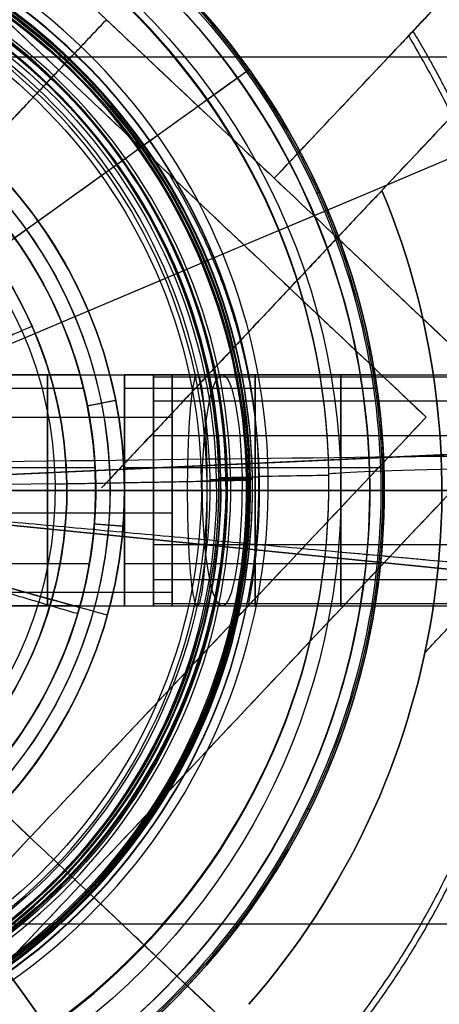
# Model space of a CAD drawing. Header units: millimetres. Extents: x -232 to 244, y -194 to 282.
# Tile 27 of 43: x 13.58 to 20.85, y 33.61 to 50.65. Entities that reach past the tile are written whole.
import ezdxf

# ---------------------------------------------------------------- set-up
doc = ezdxf.new("R2010")
doc.units = ezdxf.units.MM
for name, color, linetype, true_color in [('BOMBILLA', 7, 'Continuous', 0xfff700), ('COTA', 252, 'Continuous', 0x696969), ('NEGRO', 7, 'Continuous', 0x171717), ('PANTALLA', 7, 'Continuous', 0xffffff), ('SUJECIÓN', 7, 'Continuous', 0xc8c8c8)]:
    doc.layers.add(name, color=color, linetype=linetype, true_color=true_color)

# ---------------------------------------------------------------- blocks, each defined once
blk = doc.blocks.new('DOME M 29917')
at = {"layer": 'BOMBILLA'}
blk.add_line((6.797, -42.388, -1067.581), (5.962, -42.4, -1067.581), dxfattribs=at)
at = {"layer": 'BOMBILLA', "extrusion": (0, -0.00481, 0.999988)}
for centre, radius, start, end in [((-0.003, -47.619, -1126.139), 24.059, 0.8118, 180.8118), ((-0.003, -47.619, -1086.919), 11.545, 0.8118, 180.8118), ((-0.003, -47.619, -1083.511), 10.495, 0.8118, 180.8118), ((-0.003, -47.619, -1082.455), 10.334, 0.8118, 180.8118), ((-0.003, -47.619, -1072.244), 9.666, 0.8118, 180.8118), ((-0.003, -47.619, -1080.292), 9.64, 0.8118, 180.8118), ((-0.003, -47.619, -1078.271), 9.64, 0.8118, 180.8118), ((-0.003, -47.619, -1076.251), 9.64, 0.8118, 180.8118), ((-0.003, -47.619, -1070.271), 9.434, 0.8118, 180.8118), ((-0.003, -47.619, -1126.139), 24.059, 180.8118, 0.8118), ((-0.003, -47.619, -1086.919), 11.545, 180.8118, 0.8118), ((-0.003, -47.619, -1083.511), 10.495, 180.8118, 0.8118), ((-0.003, -47.619, -1082.455), 10.334, 180.8118, 0.8118), ((-0.003, -47.619, -1072.244), 9.666, 180.8118, 0.8118), ((-0.003, -47.619, -1080.292), 9.64, 180.8118, 0.8118), ((-0.003, -47.619, -1078.271), 9.64, 180.8118, 0.8118), ((-0.003, -47.619, -1076.251), 9.64, 180.8118, 0.8118), ((-0.003, -47.619, -1070.271), 9.434, 180.8118, 0.8118)]:
    blk.add_arc(centre, radius, start, end, dxfattribs=at)
at = {"layer": 'BOMBILLA', "extrusion": (-3.75631e-17, 0.00481, -0.999988)}
blk.add_arc((0.003, -47.619, 1111.492), 19.087, 359.1882, 179.1882, dxfattribs=at)
at = {"layer": 'BOMBILLA', "extrusion": (9.04766e-21, -0.00481, 0.999988)}
for centre, radius, start, end in [((-0.003, -47.619, -1089.277), 11.545, 0.8118, 180.8118), ((-0.003, -47.619, -1084.561), 11.545, 0.8118, 180.8118), ((-0.003, -47.619, -1081.387), 10.334, 0.8118, 180.8118), ((-0.003, -47.619, -1079.456), 10.165, 0.8118, 180.8118), ((-0.003, -47.619, -1079.301), 10.221, 0.8118, 180.8118), ((-0.003, -47.619, -1077.281), 10.221, 0.8118, 180.8118), ((-0.003, -47.619, -1071.403), 10.189, 0.8118, 180.8118), ((-0.003, -47.619, -1077.91), 9.77, 0.8118, 180.8118), ((-0.003, -47.619, -1075.89), 9.77, 0.8118, 180.8118), ((-0.003, -47.619, -1071.832), 9.844, 0.8118, 180.8118), ((-0.003, -47.619, -1070.029), 9.676, 0.8118, 180.8118), ((-0.003, -47.619, -1084.561), 11.545, 180.8118, 0.8118), ((-0.003, -47.619, -1081.387), 10.334, 180.8118, 0.8118), ((-0.003, -47.619, -1079.301), 10.221, 180.8118, 0.8118), ((-0.003, -47.619, -1077.281), 10.221, 180.8118, 0.8118), ((-0.003, -47.619, -1071.403), 10.189, 180.8118, 0.8118), ((-0.003, -47.619, -1079.456), 10.165, 180.8118, 0.8118), ((-0.003, -47.619, -1071.832), 9.844, 180.8118, 0.8118), ((-0.003, -47.619, -1077.91), 9.77, 180.8118, 0.8118), ((-0.003, -47.619, -1075.89), 9.77, 180.8118, 0.8118), ((-0.003, -47.619, -1070.029), 9.676, 180.8118, 0.8118)]:
    blk.add_arc(centre, radius, start, end, dxfattribs=at)
at = {"layer": 'BOMBILLA', "extrusion": (-2.77528e-16, -0.00481, 0.999988)}
blk.add_arc((-0.003, -47.619, -1083.524), 10.334, 0.8118, 180.8118, dxfattribs=at)
at = {"layer": 'BOMBILLA', "extrusion": (5.61209e-16, -0.00481, 0.999988)}
for centre in [(-0.003, -47.619, -1073.239), (-0.003, -47.619, -1075.26)]:
    blk.add_arc(centre, 10.221, 0.8118, 180.8118, dxfattribs=at)
at = {"layer": 'BOMBILLA', "extrusion": (-9.04766e-21, 0.00481, -0.999988)}
for centre, radius, start, end in [((0.003, -47.619, 1079.154), 10.171, 359.1882, 179.1882), ((0.003, -47.619, 1077.133), 10.171, 359.1882, 179.1882), ((0.003, -47.619, 1075.112), 10.171, 359.1882, 179.1882), ((0.003, -47.619, 1077.435), 10.165, 359.1882, 179.1882), ((0.003, -47.619, 1075.415), 10.165, 359.1882, 179.1882), ((0.003, -47.619, 1073.091), 10.171, 359.1882, 179.1882), ((0.003, -47.619, 1073.394), 10.165, 359.1882, 179.1882), ((0.003, -47.619, 1071.251), 10.136, 359.1882, 179.1882), ((0.003, -47.619, 1071.579), 10.113, 359.1882, 179.1882), ((0.003, -47.619, 1078.616), 9.757, 359.1882, 179.1882), ((0.003, -47.619, 1076.595), 9.757, 359.1882, 179.1882), ((0.003, -47.619, 1069.848), 9.595, 359.1882, 179.1882), ((0.003, -47.619, 1074.217), 9.481, 359.1882, 179.1882), ((0.003, -47.619, 1067.365), 6.801, 359.1882, 179.1882), ((0.003, -47.619, 1079.154), 10.171, 179.1882, 359.1882), ((0.003, -47.619, 1077.133), 10.171, 179.1882, 359.1882), ((0.003, -47.619, 1075.112), 10.171, 179.1882, 359.1882), ((0.003, -47.619, 1073.091), 10.171, 179.1882, 359.1882), ((0.003, -47.619, 1077.435), 10.165, 179.1882, 359.1882), ((0.003, -47.619, 1075.415), 10.165, 179.1882, 359.1882), ((0.003, -47.619, 1073.394), 10.165, 179.1882, 359.1882), ((0.003, -47.619, 1071.251), 10.136, 179.1882, 359.1882), ((0.003, -47.619, 1071.579), 10.113, 179.1882, 359.1882), ((0.003, -47.619, 1072.588), 9.783, 179.1882, 359.1882), ((0.003, -47.619, 1078.616), 9.757, 179.1882, 359.1882), ((0.003, -47.619, 1069.848), 9.595, 179.1882, 359.1882), ((0.003, -47.619, 1074.217), 9.481, 179.1882, 359.1882), ((0.003, -47.619, 1070.25), 9.335, 179.1882, 359.1882), ((0.003, -47.619, 1067.365), 6.801, 179.1882, 359.1882)]:
    blk.add_arc(centre, radius, start, end, dxfattribs=at)
at = {"layer": 'BOMBILLA', "extrusion": (5.87094e-16, -0.00481, 0.999988)}
blk.add_arc((-0.003, -47.619, -1079.931), 9.77, 0.8118, 180.8118, dxfattribs=at)
at = {"layer": 'BOMBILLA', "extrusion": (5.87889e-16, 0.00481, -0.999988)}
blk.add_arc((0.003, -47.619, 1080.637), 9.757, 359.1882, 179.1882, dxfattribs=at)
at = {"layer": 'BOMBILLA', "extrusion": (-5.86308e-16, 0.00481, -0.999988)}
blk.add_arc((0.003, -47.619, 1072.588), 9.783, 359.1882, 179.1882, dxfattribs=at)
at = {"layer": 'BOMBILLA', "extrusion": (6.14411e-16, 0.00481, -0.999988)}
blk.add_arc((0.003, -47.619, 1070.25), 9.335, 359.1882, 179.1882, dxfattribs=at)
at = {"layer": 'BOMBILLA', "extrusion": (-0.014169, 0.999888, 0.004809)}
for centre, radius, start, end in [((0.601, -1126.139, -47.614), 24.059, 142.4942, 269.9961), ((-9.601, -1080.291, -47.614), 0.565, 322.4173, 39.7227), ((-9.601, -1078.271, -47.614), 0.565, 322.4173, 39.7227), ((-9.6, -1076.25, -47.614), 0.565, 322.4173, 39.7227), ((-9.374, -1079.301, -47.614), 0.242, 179.9961, 219.7227), ((-9.374, -1077.28, -47.614), 0.242, 179.9961, 219.7227), ((-9.374, -1075.259, -47.614), 0.242, 179.9961, 219.7227), ((-9.374, -1079.301, -47.614), 0.242, 142.4173, 179.9961), ((-9.374, -1077.28, -47.614), 0.242, 142.4173, 179.9961), ((-9.374, -1075.259, -47.614), 0.242, 142.4173, 179.9961)]:
    blk.add_arc(centre, radius, start, end, dxfattribs=at)
at = {"layer": 'BOMBILLA', "extrusion": (3.75586e-17, 0.00481, -0.999988)}
blk.add_arc((0.003, -47.619, 1111.492), 19.087, 179.1882, 359.1882, dxfattribs=at)
at = {"layer": 'BOMBILLA', "extrusion": (0.014169, -0.999888, -0.004809)}
for centre, radius, start, end in [((47.433, -1089.273, 47.614), 36.492, 180.0039, 217.5058), ((9.892, -1084.56, 47.614), 1.05, 0.0039, 98.8538), ((8.829, -1070.028, 47.614), 0.242, 246.0839, 0.0039), ((8.829, -1070.028, 47.614), 0.242, 0.0039, 48.3704), ((9.626, -1072.243, 47.614), 0.565, 133.1998, 217.5827), ((9.343, -1071.402, 47.614), 0.242, 313.1998, 0.0039), ((9.343, -1071.402, 47.614), 0.242, 0.0039, 38.6637), ((9.374, -1073.239, 47.614), 0.242, 320.2773, 0.0039), ((9.374, -1073.239, 47.614), 0.242, 0.0039, 37.5827)]:
    blk.add_arc(centre, radius, start, end, dxfattribs=at)
at = {"layer": 'BOMBILLA', "extrusion": (-2.48417e-16, -0.00481, 0.999988)}
blk.add_arc((-0.003, -47.619, -1089.277), 11.545, 180.8118, 0.8118, dxfattribs=at)
at = {"layer": 'BOMBILLA', "extrusion": (2.77532e-16, -0.00481, 0.999988)}
blk.add_arc((-0.003, -47.619, -1083.524), 10.334, 180.8118, 0.8118, dxfattribs=at)
at = {"layer": 'BOMBILLA', "extrusion": (-5.61204e-16, -0.00481, 0.999988)}
for centre in [(-0.003, -47.619, -1075.26), (-0.003, -47.619, -1073.239)]:
    blk.add_arc(centre, 10.221, 180.8118, 0.8118, dxfattribs=at)
at = {"layer": 'BOMBILLA', "extrusion": (-5.8709e-16, -0.00481, 0.999988)}
blk.add_arc((-0.003, -47.619, -1079.931), 9.77, 180.8118, 0.8118, dxfattribs=at)
at = {"layer": 'BOMBILLA', "extrusion": (-5.87894e-16, 0.00481, -0.999988)}
for centre in [(0.003, -47.619, 1080.637), (0.003, -47.619, 1076.595)]:
    blk.add_arc(centre, 9.757, 179.1882, 359.1882, dxfattribs=at)
at = {"layer": 'BOMBILLA'}
for points in [[(10.33, -42.271, -1081.602), (10.33, -42.26, -1083.74)], [(11.541, -42.238, -1084.777), (11.541, -42.215, -1089.492)], [(6.797, -42.388, -1067.581), (9.591, -42.337, -1070.064)], [(9.331, -42.338, -1070.466), (10.132, -42.322, -1071.467)], [(10.166, -42.303, -1075.328), (9.477, -42.317, -1074.432)], [(10.161, -42.311, -1073.61), (9.477, -42.317, -1074.432)], [(10.33, -42.271, -1081.602), (9.753, -42.282, -1080.853)], [(10.166, -42.284, -1079.369), (9.753, -42.292, -1078.832)], [(10.166, -42.293, -1077.349), (9.753, -42.302, -1076.811)], [(9.766, -42.286, -1080.147), (10.161, -42.282, -1079.672)], [(9.766, -42.295, -1078.126), (10.161, -42.292, -1077.651)], [(9.766, -42.305, -1076.105), (10.161, -42.302, -1075.631)], [(9.779, -42.321, -1072.804), (10.166, -42.313, -1073.307)], [(10.109, -42.321, -1071.795), (9.84, -42.323, -1072.048)]]:
    blk.add_open_spline(points, degree=1, dxfattribs=at)
at = {"layer": 'NEGRO', "extrusion": (0, 0, -1)}
for centre, radius, start, end in [((0, -42.5, 1143.349), 208.2, 67.15077, 247.15077), ((0, -42.5, 1137.349), 212.2, 90, 180), ((0, -42.5, 1142.349), 212.2, 90, 180), ((0, -42.5, 1143.349), 211, 90, 180), ((0, -42.5, 1137.349), 211, 90, 180), ((0, -42.5, 1145.349), 211, 90, 180), ((0, -42.5, 1139.349), 211, 90, 180), ((0, -42.5, 1141.349), 210.5, 360, 180), ((0, -42.5, 1137.349), 207.2, 90, 180), ((0, -42.5, 1143.349), 207.2, 90, 180), ((0, -42.5, 1139.349), 207.2, 90, 180), ((0, -42.5, 1145.349), 207.2, 90, 180), ((0, -42.5, 1137.349), 206, 90, 180), ((0, -42.5, 1142.349), 206, 90, 180), ((0, -42.5, 1143.349), 208.2, 247.15077, 67.15077), ((0, -42.5), 42.5, 90, 270), ((0, -42.5, 33), 42.5, 90, 270), ((0, -42.5, 16.5), 42.5, 90, 270), ((0, -42.5, 33), 41.5, 90, 270), ((0, -42.5), 41.5, 90, 270), ((0, -42.5, 16.5), 41.5, 90, 270), ((0, -42.5, 930.796), 20, 5.7352, 185.7352), ((0, -42.5, 1024.784), 20.95, 95.2103, 275.2103), ((0, -42.5, 1039.584), 17.5, 331.6551, 115.0197), ((0, -42.5, 933.885), 17.5, 357.3959, 177.3959), ((0, -42.5, 1072.084), 17.5, 43.3374, 223.3374), ((0, -42.5, 1076.584), 17.5, 43.3374, 223.3374), ((0, -42.5, 1354.479), 12.5, 54.354, 234.354), ((0, -42.5, 1353.98), 12.47, 54.354, 234.354), ((0, -42.5, 1353.481), 12.441, 54.354, 234.354), ((0, -42.5, 1061.584), 12.25, 43.3374, 223.3374), ((0, -42.5, 1007.784), 12.5, 0, 180), ((0, -42.5, 1011.284), 12.5, 9.2069, 170.7931), ((0, -42.5, 1072.084), 17.5, 223.3374, 43.3374), ((0, -42.5, 1076.584), 17.5, 223.3374, 43.3374), ((0, -42.5, 1014.784), 11.75, 95.2103, 275.2103), ((0, -42.5, 1015.584), 11.75, 95.2103, 275.2103), ((0, -42.5, 1051.084), 12.25, 119.1616, 147.5132), ((0, -42.5, 1353.98), 12.47, 234.354, 54.354), ((0, -42.5, 1353.481), 12.441, 234.354, 54.354), ((0, -42.5, 1061.584), 12.25, 223.3374, 43.3374), ((0, -42.5, 1039.584), 17.5, 151.6551, 223.3374), ((0, -42.5, 935.784), 7, 66.064, 246.064), ((0, -42.5, 971.784), 7, 66.064, 246.064), ((0, -42.5, 921.25), 8, 90, 270), ((0, -42.5, 1022.784), 7, 43.3374, 223.3374), ((0, -42.5, 912.25), 7.75, 90, 270), ((0, -42.5, 1372.197), 8, 105.6763, 285.6763), ((0, -42.5, 1363.447), 8, 105.6763, 285.6763), ((0, -42.5, 1354.697), 8, 105.6763, 195.6763), ((0, -42.5, 35), 7.5, 90, 270), ((0, -42.5, 43), 7.5, 90, 270), ((0, -42.5, 912), 7.5, 90, 270), ((0, -42.5, 1231.784), 7.5, 90, 270), ((0, -42.5, 1235.284), 7.5, 90, 164.534), ((0, -42.5, 934.284), 7.5, 106.5218, 286.5218), ((0, -42.5, 935.034), 7.5, 106.5218, 286.5218), ((0, -42.5, 1051.084), 12.25, 147.5132, 223.3374), ((0, -42.5, 1071.584), 13.5, 157.3794, 221.2148), ((0, -42.5, 1050.084), 13.5, 157.3794, 221.2148), ((0, -42.5, 933.885), 17.5, 177.3959, 357.3959), ((0, -42.5, 1141.349), 210.5, 180, 0), ((0, -42.5, 1007.784), 12.5, 180, 0), ((0, -42.5, 1137.349), 206, 180.1, 270), ((0, -42.5, 1142.349), 206, 180.1, 270), ((0, -42.5, 1145.349), 207.2, 180.1, 270), ((0, -42.5, 1139.349), 207.2, 180.1, 270), ((0, -42.5, 1137.349), 211, 180.1, 270), ((0, -42.5, 1143.349), 211, 180.1, 270), ((0, -42.5, 1139.349), 211, 180.1, 270), ((0, -42.5, 1145.349), 211, 180.1, 270), ((0, -42.5, 1142.349), 212.2, 180.1, 270), ((0, -42.5, 1011.284), 12.5, 189.2069, 350.7931), ((0, -42.5, 1235.284), 7.5, 195.466, 270), ((0, -42.5, 1354.697), 8, 195.6763, 285.6763), ((0, -42.5, 1051.084), 12.25, 223.3374, 299.1616)]:
    blk.add_arc(centre, radius, start, end, dxfattribs=at)
at = {"layer": 'NEGRO'}
for centre, radius, start, end in [((0, -42.5, -1147.349), 212.2, 0, 90), ((0, -42.5, -1147.349), 211, 0, 90), ((0, -42.5, -1141.349), 211, 0, 90), ((0, -42.5, -1143.349), 210.5, 292.84923, 112.84923), ((0, -42.5, -1141.349), 208.2, 0, 180), ((0, -42.5, -1141.349), 207.2, 0, 90), ((0, -42.5, -1147.349), 207.2, 0, 90), ((0, -42.5, -1147.349), 206, 0, 90), ((0, -42.5, -1143.349), 210.5, 112.84923, 292.84923), ((0, -42.5, -34), 40.5, 270, 90), ((0, -42.5, -35), 40.5, 270, 90), ((0, -42.5, -1024.784), 21.75, 264.7897, 84.7897), ((0, -42.5, -1079.784), 21.75, 264.7897, 84.7897), ((0, -42.5, -1052.284), 21.75, 264.7897, 84.7897), ((0, -42.5, -1079.784), 20.95, 264.7897, 84.7897), ((0, -42.5, -1052.284), 20.95, 264.7897, 84.7897), ((0, -42.5, -931.294), 19.953, 354.2648, 174.2648), ((0, -42.5, -931.792), 19.905, 354.2648, 174.2648), ((0, -42.5, -1081.084), 18.6, 316.6626, 136.6626), ((0, -42.5, -1060.334), 18.6, 316.6626, 136.6626), ((0, -42.5, -934.384), 17.458, 2.6041, 182.6041), ((0, -42.5, -1081.084), 17.5, 316.6626, 136.6626), ((0, -42.5, -934.882), 17.416, 2.6041, 182.6041), ((0, -42.5, -1033.084), 17.3, 316.6626, 136.6626), ((0, -42.5, -1081.084), 18.6, 136.6626, 316.6626), ((0, -42.5, -1060.334), 18.6, 136.6626, 316.6626), ((0, -42.5, -1014.784), 12.5, 0, 180), ((0, -42.5, -1072.084), 12.25, 316.6626, 136.6626), ((0, -42.5, -1081.084), 17.5, 136.6626, 316.6626), ((0, -42.5, -1033.084), 17.3, 136.6626, 316.6626), ((0, -42.5, -1354.479), 12.5, 125.646, 305.646), ((0, -42.5, -1072.084), 12.25, 136.6626, 316.6626), ((0, -42.5, -1071.584), 17.5, 318.2999, 28.3449), ((0, -42.5, -1055.584), 17.5, 318.2999, 28.3449), ((0, -42.5, -912.5), 8, 270, 90), ((0, -42.5, -930), 8, 360, 90), ((0, -42.5, -1372.447), 7.75, 254.3237, 74.3237), ((0, -42.5, -51), 7.5, 270, 90), ((0, -42.5, -1238.784), 7.5, 270, 90), ((0, -42.5, -935.784), 7.5, 253.4782, 73.4782), ((0, -42.5, -1372.697), 7.5, 254.3237, 74.3237), ((0, -42.5, -1007.784), 7, 293.936, 113.936), ((0, -42.5, -1060.834), 13.5, 318.7852, 22.6206), ((0, -42.5, -930.796), 20, 174.2648, 354.2648), ((0, -42.5, -931.294), 19.953, 174.2648, 354.2648), ((0, -42.5, -931.792), 19.905, 174.2648, 354.2648), ((0, -42.5, -934.384), 17.458, 182.6041, 2.6041), ((0, -42.5, -934.882), 17.416, 182.6041, 2.6041), ((0, -42.5, -1141.349), 208.2, 180, 0), ((0, -42.5, -1014.784), 12.5, 180, 360), ((0, -42.5, -930), 8, 270, 0), ((0, -42.5, -1147.349), 206, 270, 359.9), ((0, -42.5, -1143.349), 207.2, 270, 359.9), ((0, -42.5, -1147.349), 207.2, 270, 359.9), ((0, -42.5, -1137.349), 207.2, 270, 359.9), ((0, -42.5, -1141.349), 207.2, 270, 359.9), ((0, -42.5, -1141.349), 211, 270, 359.9), ((0, -42.5, -1147.349), 211, 270, 359.9), ((0, -42.5, -1137.349), 212.2, 270, 359.9), ((0, -42.5, -1147.349), 212.2, 270, 359.9)]:
    blk.add_arc(centre, radius, start, end, dxfattribs=at)
at = {"layer": 'NEGRO', "extrusion": (0.582776, -0.812633, -1.29963e-17)}
blk.add_arc((-24.768, -1143.349, 34.537), 211.5, 270.88047, 273.38825, dxfattribs=at)
at = {"layer": 'NEGRO', "extrusion": (0.582776, -0.812633, 1.81155e-18)}
blk.add_arc((-24.768, -1143.349, 34.537), 210.5, 270.88465, 273.38825, dxfattribs=at)
at = {"layer": 'NEGRO', "extrusion": (1, 0, 0)}
for centre, start, end in [((-42.5, -1235.284, 6.664), 180, 360), ((-42.5, -1235.284, 6.664), 0, 180), ((-42.5, -1011.284, 8), 0, 180), ((-42.5, -1011.284, 8), 180, 0), ((-42.5, -1011.284, 8.5), 270, 90), ((-42.5, -1235.284, 8.827), 270, 0), ((-42.5, -1235.284, 8.827), 0, 90), ((-42.5, -1011.284, 8.5), 90, 270), ((-42.5, -1235.284, 8.827), 180, 270), ((-42.5, -1235.284, 8.827), 90, 180)]:
    blk.add_arc(centre, 2, start, end, dxfattribs=at)
at = {"layer": 'NEGRO', "extrusion": (-0.984907, 6.05008e-17, -0.173084)}
blk.add_arc((42.5, -1218.244, 204.249), 2, 90, 270, dxfattribs=at)
at = {"layer": 'NEGRO', "extrusion": (-1, 0, 0)}
for centre, start, end in [((42.5, -1011.284, -10.263), 0, 180), ((42.5, -1011.284, -10.263), 180, 360), ((42.5, -1011.284, -11.75), 90, 270), ((42.5, -1011.284, -11.75), 270, 90)]:
    blk.add_arc(centre, 2, start, end, dxfattribs=at)
at = {"layer": 'NEGRO', "extrusion": (-0.045435, 0.998967, 5.67888e-10)}
blk.add_arc((1.931, -1141.349, -42.456), 208.2, 91.44493, 94.82162, dxfattribs=at)
at = {"layer": 'NEGRO', "extrusion": (0.045435, -0.998967, 0)}
for radius, end in [(208.2, 88.55507), (207.2, 88.54809)]:
    blk.add_arc((-1.931, -1141.349, 42.456), radius, 85.17838, end, dxfattribs=at)
at = {"layer": 'NEGRO', "extrusion": (0.045435, -0.998967, -2.44947e-10)}
blk.add_arc((-1.931, -1141.349, 42.456), 207.2, 85.17838, 88.54809, dxfattribs=at)
at = {"layer": 'NEGRO', "extrusion": (0, -1, 0)}
for centre, radius, start, end in [((0, -1046.225, 42.5), 116.5, 86.06243, 87.62636), ((0, -1046.225, 42.5), 116.5, 86.06243, 87.62636), ((8.827, -1230.284, 42.5), 3, 270, 279.9672), ((0, -1180.054, 42.5), 54, 279.9672, 0)]:
    blk.add_arc(centre, radius, start, end, dxfattribs=at)
at = {"layer": 'NEGRO', "extrusion": (0, 1, 0)}
for centre, radius, start, end in [((-8.827, -1230.284, -42.5), 7, 260.0328, 270), ((0, -1180.054, -42.5), 58, 180, 260.03282)]:
    blk.add_arc(centre, radius, start, end, dxfattribs=at)
at = {"layer": 'NEGRO', "extrusion": (0.984907, -6.70443e-17, 0.173084)}
blk.add_arc((-42.5, -1218.244, -204.249), 2, 90, 270, dxfattribs=at)
at = {"layer": 'NEGRO', "extrusion": (-0.099932, -0.994994, 4.21047e-10)}
blk.add_arc((4.247, -1141.349, 42.287), 210.5, 84.57385, 88.57086, dxfattribs=at)
at = {"layer": 'NEGRO', "extrusion": (0.099932, 0.994994, 1.51501e-10)}
blk.add_arc((-4.247, -1141.349, -42.287), 211.5, 91.42238, 95.42615, dxfattribs=at)
at = {"layer": 'NEGRO', "extrusion": (-0.099932, -0.994994, 0)}
for radius, end in [(210.5, 88.57086), (211.5, 88.57762)]:
    blk.add_arc((4.247, -1141.349, 42.287), radius, 84.57385, end, dxfattribs=at)
at = {"layer": 'NEGRO', "extrusion": (0.270203, 0.962803, -3.77971e-13)}
blk.add_arc((-11.484, -1143.349, -40.919), 211.5, 267.83227, 269.21614, dxfattribs=at)
at = {"layer": 'NEGRO', "extrusion": (0.270203, 0.962803, 0)}
blk.add_arc((-11.484, -1143.349, -40.919), 211.5, 267.83227, 269.21614, dxfattribs=at)
at = {"layer": 'NEGRO', "extrusion": (0.812633, 0.582776, 1.11874e-10)}
blk.add_arc((-34.537, -1143.349, -24.768), 210.5, 266.61175, 269.11535, dxfattribs=at)
at = {"layer": 'NEGRO', "extrusion": (-0.812633, -0.582776, 9.78157e-10)}
blk.add_arc((34.537, -1143.349, 24.768), 211.5, 270.88047, 273.38825, dxfattribs=at)
at = {"layer": 'NEGRO', "extrusion": (0.812633, 0.582776, 0)}
for radius, end in [(210.5, 269.11535), (211.5, 269.11953)]:
    blk.add_arc((-34.537, -1143.349, -24.768), radius, 266.61175, end, dxfattribs=at)
at = {"layer": 'NEGRO', "extrusion": (0.686293, 0.727325, -2.35727e-13)}
blk.add_arc((-36.167, -1033.084, -30.911), 10.3, 90, 99.7822, dxfattribs=at)
at = {"layer": 'NEGRO', "extrusion": (0.686293, 0.727325, -6.12323e-17)}
blk.add_arc((-36.167, -1033.084, -30.911), 10.3, 106.643, 180, dxfattribs=at)
at = {"layer": 'NEGRO'}
for points, weights in [([(0, -84.414, -34.414), (83.828, -84.414, -34.414), (83.828, -0.586, -34.414), (0, -0.586, -34.414)], [0.816490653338, 0.272163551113, 0.272163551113, 0.816490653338]), ([(0, -83.707, -33.707), (82.414, -83.707, -33.707), (82.414, -1.293, -33.707), (0, -1.293, -33.707)], [0.816490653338, 0.272163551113, 0.272163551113, 0.816490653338]), ([(1.709, -23.757, -1017.713), (39.196, -27.175, -1017.713), (35.777, -64.662, -1017.713), (-1.709, -61.243, -1017.713)], [0.816490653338, 0.272163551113, 0.272163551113, 0.816490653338]), ([(13.456, -55.196, -1033.084), (38.848, -28.285, -1033.084), (11.937, -2.893, -1033.084), (-13.456, -29.804, -1033.084)], [1, 0.333333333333, 0.333333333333, 1]), ([(1.658, -24.32, -1018.279), (38.018, -27.636, -1018.279), (34.702, -63.996, -1018.279), (-1.658, -60.68, -1018.279)], [0.816490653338, 0.272163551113, 0.272163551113, 0.816490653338]), ([(-13.456, -29.804, -1033.084), (-38.848, -56.715, -1033.084), (-11.937, -82.107, -1033.084), (13.456, -55.196, -1033.084)], [1, 0.333333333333, 0.333333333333, 1]), ([(4.804, -37.409, -1021.584), (5.774, -36.381, -1021.584), (6.748, -35.349, -1021.842), (7.686, -34.354, -1022.379)], [0.5, 0.475782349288, 0.45757195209, 0.445368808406]), ([(14.925, -39.432, -1026.9), (14.574, -37.725, -1026.9), (13.933, -36.078, -1026.9), (13, -34.552, -1026.9)], [0.494781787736, 0.477530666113, 0.465255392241, 0.457955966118]), ([(11.006, -52.885, -1024.953), (15.216, -48.423, -1024.953), (17.068, -41.436, -1024.953), (12.925, -34.631, -1024.953)], [0.853553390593, 0.607322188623, 0.467639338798, 0.434504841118]), ([(4.804, -37.409, -1022.784), (5.5, -36.671, -1022.784), (6.191, -35.939, -1022.933), (6.863, -35.227, -1023.231)], [0.5, 0.491930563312, 0.487475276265, 0.486634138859]), ([(-5.091, -37.696, -1021.584), (4.517, -27.513, -1021.584), (14.699, -37.121, -1021.584), (5.091, -47.304, -1021.584)], [1, 0.333333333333, 0.333333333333, 1]), ([(10.146, -44.497, -1023.341), (10.635, -42.01, -1023.341), (10.24, -39.381, -1023.341), (8.777, -37.033, -1023.341)], [0.634738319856, 0.559069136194, 0.512366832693, 0.494631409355]), ([(8.827, -40.5, -1235.284), (9.118, -40.5, -1235.284), (9.407, -40.5, -1235.259), (9.693, -40.5, -1235.209)], [1, 0.997479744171, 0.99747974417, 0.999999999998]), ([(9.693, -40.5, -1235.209), (37.709, -40.5, -1230.285), (56, -40.5, -1208.5), (56, -40.5, -1180.054)], [1, 0.843906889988, 0.843906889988, 1]), ([(11.082, -52.957, -1026.9), (13.401, -50.5, -1026.9), (15.061, -47.142, -1026.9), (15.224, -43.117, -1026.9)], [0.89984985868, 0.736541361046, 0.617689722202, 0.543294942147]), ([(21.66, -44.475, -1024.784), (21.66, -44.475, -1018.927), (17.535, -44.099, -1014.784), (11.701, -43.567, -1014.784)], [0.478289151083, 0.384897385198, 0.384897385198, 0.478289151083]), ([(20.863, -44.403, -1024.784), (20.863, -44.403, -1019.395), (17.068, -44.056, -1015.584), (11.701, -43.567, -1015.584)], [0.478289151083, 0.384897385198, 0.384897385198, 0.478289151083]), ([(8.827, -44.5, -1235.284), (9.118, -44.5, -1235.284), (9.407, -44.5, -1235.259), (9.693, -44.5, -1235.209)], [1, 0.997479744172, 0.99747974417, 0.999999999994]), ([(9.693, -44.5, -1235.209), (37.709, -44.5, -1230.285), (56, -44.5, -1208.5), (56, -44.5, -1180.054)], [1, 0.843906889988, 0.843906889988, 1]), ([(13.456, -55.196, -1033.084), (13.456, -55.196, -1026.348), (9.991, -51.927, -1021.584), (5.091, -47.304, -1021.584)], [1, 0.804737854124, 0.804737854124, 1])]:
    blk.add_rational_spline(points, weights, degree=3, dxfattribs=at)
for points, degree in [([(7.401, -26.642, -1039.584), (-0.397, -34.907, -1039.584)], 1), ([(14.051, -40.359, -1032.084), (1.322, -28.349, -1032.084)], 1), ([(1.322, -28.349, -1027.202), (14.051, -40.359, -1027.202)], 1), ([(13.227, -41.232, -1032.084), (0.499, -29.222, -1032.084)], 1), ([(0.499, -29.222, -1027.631), (13.227, -41.232, -1027.631)], 1), ([(12.835, -34.726, -1026.603), (13.895, -33.603, -1026.603)], 1), ([(7.603, -42.456, -1039.584), (15.402, -34.191, -1039.584)], 1), ([(15.402, -34.191, -1071.584), (12.461, -37.308, -1071.584)], 1), ([(12.461, -37.308, -1055.584), (15.402, -34.191, -1055.584)], 1), ([(6.863, -35.227, -1023.231), (6.863, -35.227, -1032.084)], 1), ([(12.414, -35.172, -1025.936), (12.414, -35.172, -1024.295)], 1), ([(9.984, -35.402, -1051.084), (9.984, -35.402, -1072.084)], 1), ([(11.024, -36.608, -1007.784), (11.024, -36.608, -1014.784)], 1), ([(10.596, -37.099, -1022.677), (10.596, -37.099, -1024.021)], 1), ([(10.596, -37.099, -1024.021), (11.795, -38.231, -1024.32), (12.97, -39.339, -1024.834), (14.051, -40.359, -1025.731)], 3), ([(12.461, -37.308, -1050.084), (7.603, -42.456, -1050.084)], 1), ([(12.461, -37.308, -1071.584), (12.461, -37.308, -1050.084)], 1), ([(11.33, -37.361, -1353.481), (11.384, -37.337, -1354.479)], 1), ([(11.503, -38.324, -1039.584), (11.503, -38.324, -1050.084)], 1), ([(7.325, -39.285, -1354.697), (7.325, -39.285, -1372.197)], 1), ([(6.398, -39.66, -1007.784), (4.57, -40.471, -1007.784)], 1), ([(6.398, -39.66, -935.784), (4.57, -40.471, -935.784)], 1), ([(6.911, -39.587, -934.284), (6.911, -39.587, -935.784)], 1), ([(-7.221, -40.473, -1372.697), (7.221, -44.527, -1372.697)], 1), ([(4.5, -40.5, -1235.284), (7.228, -40.5, -1235.284)], 1), ([(7.228, -40.5, -1235.284), (4.5, -40.5, -1235.284)], 1), ([(7.228, -40.5, -1235.284), (8.827, -40.5, -1235.284)], 1), ([(12.339, -40.5, -1011.284), (8, -40.5, -1011.284)], 1), ([(8, -44.5, -1011.284), (8, -40.5, -1011.284)], 1), ([(8.5, -44.5, -1011.284), (8.5, -40.5, -1011.284)], 1), ([(15, -40.538, -1011.675), (8.5, -40.538, -1011.675)], 1), ([(7.29, -40.736, -1234.342), (4, -40.736, -1234.342)], 1), ([(7.29, -40.736, -1236.227), (4, -40.736, -1236.227)], 1), ([(12.375, -40.736, -1010.342), (8, -40.736, -1010.342)], 1), ([(12.375, -40.736, -1012.227), (8, -40.736, -1012.227)], 1), ([(13.204, -45.31, -1071.584), (17.421, -40.841, -1071.584)], 1), ([(7.356, -41.037, -912), (7.846, -40.939, -912.5)], 1), ([(7.356, -41.037, -1231.784), (7.356, -41.037, -1233.921)], 1), ([(7.356, -41.037, -1236.648), (7.356, -41.037, -1238.784)], 1), ([(7.846, -40.939, -912.5), (7.846, -40.939, -930)], 1), ([(15, -40.954, -1010.016), (8.5, -40.954, -1010.016)], 1), ([(-0.499, -55.778, -1032.084), (13.227, -41.232, -1032.084)], 1), ([(-0.499, -55.778, -1027.482), (13.227, -41.232, -1027.482)], 1), ([(4.5, -41.231, -1236.83), (8.827, -41.231, -1236.83)], 1), ([(4.5, -41.231, -1233.738), (8.827, -41.231, -1233.738)], 1), ([(13.227, -41.232, -1024.926), (13.227, -41.232, -1032.084)], 1), ([(15, -41.557, -1013.048), (8.5, -41.557, -1013.048)], 1), ([(0.374, -56.602, -1032.084), (14.1, -42.055, -1032.084)], 1), ([(0.374, -56.602, -1027.624), (14.1, -42.055, -1027.624)], 1), ([(7.49, -42.11, -1233.323), (4, -42.11, -1233.323)], 1), ([(7.49, -42.11, -1237.246), (4, -42.11, -1237.246)], 1), ([(12.494, -42.11, -1009.323), (8, -42.11, -1009.323)], 1), ([(12.494, -42.11, -1013.246), (8, -42.11, -1013.246)], 1), ([(7.5, -42.5, -1231.784), (2.5, -42.5, -1231.784)], 1), ([(7.5, -42.5, -1238.784), (3.025, -42.5, -1238.784)], 1), ([(4, -42.5, -51), (7.5, -42.5, -51)], 1), ([(12.5, -42.5, -1014.784), (4.25, -42.5, -1014.784)], 1), ([(7.5, -42.5, -912), (4.5, -42.5, -912)], 1), ([(4.75, -42.5, -35), (7.5, -42.5, -35)], 1), ([(12.5, -42.5, -1007.784), (5.025, -42.5, -1007.784)], 1), ([(5.25, -42.5, -34), (40.5, -42.5, -34)], 1), ([(5.25, -42.5, -35), (40.5, -42.5, -35)], 1), ([(7.603, -42.456, -1050.084), (7.603, -42.456, -1039.584)], 1), ([(8, -42.5, -1013.284), (8, -42.5, -1009.284)], 1), ([(8.5, -42.5, -1013.284), (12.5, -42.5, -1013.284)], 1), ([(12.5, -42.5, -1009.284), (8.5, -42.5, -1009.284)], 1), ([(8.5, -42.5, -1013.284), (8.5, -42.5, -1009.284)], 1), ([(12.5, -42.5, -1013.284), (15, -42.5, -1013.284)], 1), ([(15, -42.5, -1009.284), (12.5, -42.5, -1009.284)], 1), ([(12.5, -42.5, -1014.784), (12.5, -42.5, -1013.284)], 1), ([(12.5, -42.5, -1009.284), (12.5, -42.5, -1007.784)], 1), ([(4.5, -42.89, -1237.246), (8.827, -42.89, -1237.246)], 1), ([(4.5, -42.89, -1233.323), (8.827, -42.89, -1233.323)], 1), ([(11.701, -43.567, -1015.584), (5.228, -42.977, -1015.584)], 1), ([(11.701, -43.567, -1014.784), (5.228, -42.977, -1014.784)], 1), ([(7.478, -43.079, -1372.697), (7.976, -43.117, -1372.197)], 1), ([(15, -43.443, -1013.048), (8.5, -43.443, -1013.048)], 1), ([(7.392, -43.769, -1233.738), (4, -43.769, -1233.738)], 1), ([(7.392, -43.769, -1236.83), (4, -43.769, -1236.83)], 1), ([(12.435, -43.769, -1009.738), (8, -43.769, -1009.738)], 1), ([(12.435, -43.769, -1012.83), (8, -43.769, -1012.83)], 1), ([(4.889, -43.95, -935.784), (7.19, -44.633, -935.784)], 1), ([(4.889, -43.95, -934.284), (7.19, -44.633, -934.284)], 1), ([(7.356, -43.963, -35), (7.356, -43.963, -51)], 1), ([(15, -44.046, -1010.016), (8.5, -44.046, -1010.016)], 1), ([(13.417, -43.998, -1071.584), (13.417, -43.998, -1050.084)], 1), ([(4.5, -44.264, -1236.227), (8.827, -44.264, -1236.227)], 1), ([(4.5, -44.264, -1234.342), (8.827, -44.264, -1234.342)], 1), ([(6.747, -44.363, -935.784), (6.747, -44.363, -1007.784)], 1), ([(15, -44.462, -1011.675), (8.5, -44.462, -1011.675)], 1), ([(4.5, -44.5, -1235.284), (7.228, -44.5, -1235.284)], 1), ([(7.228, -44.5, -1235.284), (4.5, -44.5, -1235.284)], 1), ([(7.228, -44.5, -1235.284), (8.827, -44.5, -1235.284)], 1), ([(8, -44.5, -1011.284), (12.339, -44.5, -1011.284)], 1), ([(11.821, -45.714, -1051.084), (11.821, -45.714, -1072.084)], 1), ([(6.636, -45.995, -934.284), (6.636, -45.995, -935.784)], 1), ([(7.133, -46.123, -1354.697), (7.133, -46.123, -1372.197)], 1), ([(6.184, -47.575, -912.5), (6.184, -47.575, -930)], 1), ([(11.16, -47.998, -1353.481), (11.213, -48.024, -1354.479)], 1), ([(11.024, -48.392, -1007.784), (11.024, -48.392, -1014.784)], 1), ([(6.364, -48.505, -1022.934), (6.364, -48.505, -1032.084)], 1), ([(7.237, -49.329, -1023.216), (7.237, -49.329, -1032.084)], 1), ([(8.91, -50.907, -1051.084), (8.91, -50.907, -1072.084)], 1), ([(8.91, -50.907, -1072.084), (12.728, -54.51, -1072.084)], 1)]:
    blk.add_open_spline(points, degree=degree, dxfattribs=at)
for points, knots in [([(0.499, -29.222, -1024.926), (0.734, -29.443, -1024.762), (1.1, -29.789, -1024.535), (1.485, -30.153, -1024.335), (1.747, -30.399, -1024.207), (1.891, -30.535, -1024.142), (2.263, -30.887, -1023.984), (2.649, -31.25, -1023.84), (3.053, -31.631, -1023.719), (3.326, -31.89, -1023.643), (3.48, -32.035, -1023.604), (3.859, -32.393, -1023.516), (4.251, -32.762, -1023.438), (4.66, -33.148, -1023.378), (4.937, -33.41, -1023.342), (5.089, -33.553, -1023.324), (5.748, -34.175, -1023.258), (6.288, -34.684, -1023.231), (7.134, -35.482, -1023.231), (7.55, -35.875, -1023.241), (7.957, -36.259, -1023.265), (8.227, -36.514, -1023.285), (8.349, -36.629, -1023.296), (8.78, -37.036, -1023.339), (9.199, -37.431, -1023.393), (9.598, -37.808, -1023.465), (9.861, -38.055, -1023.517), (9.976, -38.164, -1023.541), (10.398, -38.563, -1023.64), (10.808, -38.949, -1023.753), (11.198, -39.317, -1023.888), (11.454, -39.558, -1023.984), (11.567, -39.665, -1024.028), (12.247, -40.307, -1024.317), (12.755, -40.786, -1024.597), (13.227, -41.232, -1024.926)], [1, 1, 1, 1, 1.0625, 1.09375, 1.09375, 1.125, 1.125, 1.1875, 1.21875, 1.21875, 1.25, 1.25, 1.3125, 1.34375, 1.34375, 1.375, 1.375, 1.5, 1.5, 1.5625, 1.59375, 1.59375, 1.625, 1.625, 1.6875, 1.71875, 1.71875, 1.75, 1.75, 1.8125, 1.84375, 1.84375, 1.875, 1.875, 2, 2, 2, 2]), ([(4.777, -31.609, -1022.677), (5.738, -32.515, -1022.468), (6.68, -33.404, -1022.38), (8.652, -35.265, -1022.377), (9.62, -36.179, -1022.465), (10.596, -37.099, -1022.677)], [2, 2, 2, 2, 2.5, 2.5, 3, 3, 3, 3]), ([(14.233, -33.244, -1027.367), (14.007, -33.484, -1026.808), (13.757, -33.749, -1026.3), (13.361, -34.169, -1025.611), (13.226, -34.312, -1025.394), (13.019, -34.531, -1025.086), (12.915, -34.641, -1024.937), (12.81, -34.753, -1024.794), (12.739, -34.827, -1024.7), (12.712, -34.857, -1024.664), (11.982, -35.63, -1023.725), (11.264, -36.391, -1023.108), (10.596, -37.099, -1022.677)], [2, 2, 2, 2, 2.25, 2.25, 2.375, 2.375, 2.4375, 2.46875, 2.46875, 2.5, 2.5, 3, 3, 3, 3]), ([(10.596, -37.099, -1024.021), (11.371, -36.278, -1024.595), (12.198, -35.401, -1025.46), (12.951, -34.603, -1026.81), (12.978, -34.574, -1026.86), (13.049, -34.5, -1026.993), (13.083, -34.463, -1027.06), (13.186, -34.354, -1027.264), (13.253, -34.283, -1027.404), (13.448, -34.076, -1027.835), (13.571, -33.946, -1028.138), (13.91, -33.586, -1029.091), (14.099, -33.387, -1029.785), (14.233, -33.244, -1030.529)], [-9.171072, -9.171072, -9.171072, -9.171072, -8.671072, -8.671072, -8.639822, -8.639822, -8.608572, -8.608572, -8.546072, -8.546072, -8.421072, -8.421072, -8.171072, -8.171072, -8.171072, -8.171072]), ([(7.228, -44.5, -1235.284), (7.228, -44.5, -1235.161), (7.232, -44.488, -1235.033), (7.242, -44.451, -1234.839), (7.246, -44.435, -1234.774), (7.254, -44.406, -1234.677), (7.257, -44.395, -1234.644), (7.263, -44.372, -1234.58), (7.267, -44.355, -1234.535), (7.286, -44.28, -1234.356), (7.319, -44.154, -1234.11), (7.389, -43.794, -1233.75), (7.408, -43.673, -1233.659), (7.432, -43.507, -1233.555), (7.439, -43.454, -1233.526), (7.448, -43.38, -1233.488), (7.451, -43.356, -1233.477), (7.456, -43.31, -1233.456), (7.457, -43.299, -1233.451), (7.487, -43.012, -1233.331), (7.5, -42.748, -1233.284), (7.5, -42.375, -1233.284), (7.497, -42.247, -1233.296), (7.487, -42.054, -1233.334), (7.483, -41.989, -1233.35), (7.475, -41.892, -1233.379), (7.473, -41.86, -1233.389), (7.467, -41.796, -1233.412), (7.463, -41.753, -1233.429), (7.443, -41.564, -1233.508), (7.413, -41.332, -1233.624), (7.342, -40.962, -1233.994), (7.322, -40.87, -1234.118), (7.298, -40.767, -1234.284), (7.291, -40.738, -1234.336), (7.281, -40.702, -1234.409), (7.279, -40.69, -1234.432), (7.273, -40.67, -1234.477), (7.272, -40.666, -1234.486), (7.242, -40.546, -1234.774), (7.228, -40.5, -1235.037), (7.228, -40.5, -1235.284)], [4.141593, 4.141593, 4.141593, 4.141593, 4.204093, 4.204093, 4.235343, 4.235343, 4.250968, 4.250968, 4.266593, 4.266593, 4.391593, 4.391593, 4.454093, 4.454093, 4.485343, 4.485343, 4.500968, 4.500968, 4.516593, 4.516593, 4.641593, 4.641593, 4.704093, 4.704093, 4.735343, 4.735343, 4.750968, 4.750968, 4.766593, 4.766593, 4.891593, 4.891593, 4.954093, 4.954093, 4.985343, 4.985343, 5.000968, 5.000968, 5.016593, 5.016593, 5.141593, 5.141593, 5.141593, 5.141593]), ([(7.228, -40.5, -1235.284), (7.228, -40.5, -1235.408), (7.232, -40.511, -1235.535), (7.245, -40.561, -1235.793), (7.257, -40.606, -1235.938), (7.275, -40.676, -1236.108), (7.282, -40.704, -1236.166), (7.297, -40.767, -1236.286), (7.303, -40.79, -1236.323), (7.323, -40.877, -1236.458), (7.342, -40.965, -1236.578), (7.388, -41.206, -1236.819), (7.408, -41.327, -1236.909), (7.432, -41.493, -1237.014), (7.439, -41.546, -1237.043), (7.448, -41.62, -1237.081), (7.451, -41.644, -1237.092), (7.456, -41.69, -1237.113), (7.457, -41.701, -1237.118), (7.487, -41.988, -1237.238), (7.5, -42.252, -1237.285), (7.5, -42.625, -1237.284), (7.497, -42.753, -1237.273), (7.487, -42.946, -1237.235), (7.483, -43.011, -1237.219), (7.475, -43.107, -1237.19), (7.473, -43.14, -1237.18), (7.467, -43.204, -1237.157), (7.463, -43.247, -1237.14), (7.443, -43.436, -1237.061), (7.414, -43.664, -1236.949), (7.341, -44.039, -1236.574), (7.323, -44.123, -1236.458), (7.302, -44.21, -1236.323), (7.297, -44.233, -1236.286), (7.282, -44.296, -1236.167), (7.276, -44.32, -1236.117), (7.242, -44.453, -1235.796), (7.228, -44.5, -1235.532), (7.228, -44.5, -1235.284)], [5.141593, 5.141593, 5.141593, 5.141593, 5.204093, 5.204093, 5.266593, 5.266593, 5.297843, 5.297843, 5.329093, 5.329093, 5.391593, 5.391593, 5.454093, 5.454093, 5.485343, 5.485343, 5.500968, 5.500968, 5.516593, 5.516593, 5.641593, 5.641593, 5.704093, 5.704093, 5.735343, 5.735343, 5.750968, 5.750968, 5.766593, 5.766593, 5.891593, 5.891593, 5.954093, 5.954093, 5.985343, 5.985343, 6.016593, 6.016593, 6.141593, 6.141593, 6.141593, 6.141593]), ([(12.5, -42.5, -1009.284), (12.5, -42.376, -1009.284), (12.498, -42.248, -1009.296), (12.492, -42.055, -1009.333), (12.49, -41.99, -1009.349), (12.485, -41.894, -1009.378), (12.484, -41.862, -1009.389), (12.48, -41.797, -1009.412), (12.478, -41.754, -1009.429), (12.466, -41.567, -1009.506), (12.448, -41.33, -1009.626), (12.406, -40.963, -1009.993), (12.394, -40.871, -1010.116), (12.38, -40.768, -1010.283), (12.376, -40.739, -1010.335), (12.37, -40.702, -1010.408), (12.368, -40.691, -1010.432), (12.365, -40.67, -1010.477), (12.365, -40.666, -1010.487), (12.347, -40.547, -1010.774), (12.339, -40.5, -1011.037), (12.339, -40.5, -1011.284)], [4.141593, 4.141593, 4.141593, 4.141593, 4.266593, 4.266593, 4.329093, 4.329093, 4.360343, 4.360343, 4.391593, 4.391593, 4.641593, 4.641593, 4.766593, 4.766593, 4.829093, 4.829093, 4.860343, 4.860343, 4.891593, 4.891593, 5.141593, 5.141593, 5.141593, 5.141593]), ([(12.339, -40.5, -1011.284), (12.339, -40.5, -1011.408), (12.341, -40.511, -1011.535), (12.347, -40.549, -1011.728), (12.349, -40.565, -1011.793), (12.354, -40.593, -1011.89), (12.355, -40.604, -1011.922), (12.359, -40.627, -1011.986), (12.361, -40.644, -1012.03), (12.373, -40.72, -1012.213), (12.392, -40.843, -1012.455), (12.434, -41.207, -1012.82), (12.445, -41.329, -1012.911), (12.459, -41.496, -1013.015), (12.464, -41.548, -1013.044), (12.469, -41.622, -1013.082), (12.471, -41.646, -1013.093), (12.474, -41.692, -1013.114), (12.475, -41.702, -1013.119), (12.492, -41.989, -1013.238), (12.5, -42.252, -1013.284), (12.5, -42.5, -1013.284)], [6.141593, 6.141593, 6.141593, 6.141593, 6.266593, 6.266593, 6.329093, 6.329093, 6.360343, 6.360343, 6.391593, 6.391593, 6.641593, 6.641593, 6.766593, 6.766593, 6.829093, 6.829093, 6.860343, 6.860343, 6.891593, 6.891593, 7.141593, 7.141593, 7.141593, 7.141593]), ([(6.364, -48.505, -1022.934), (6.989, -47.843, -1022.934), (7.534, -47.265, -1022.952), (8.794, -45.929, -1023.065), (9.368, -45.322, -1023.154), (9.948, -44.707, -1023.291), (10.037, -44.612, -1023.313), (10.189, -44.451, -1023.353), (10.415, -44.212, -1023.415), (10.928, -43.668, -1023.579), (11.343, -43.229, -1023.75), (11.741, -42.807, -1023.941), (11.897, -42.641, -1024.022), (12.178, -42.344, -1024.179), (12.591, -41.906, -1024.428), (12.979, -41.495, -1024.717), (13.227, -41.232, -1024.926)], [-3, -3, -3, -3, -2.75, -2.75, -2.5, -2.5, -2.46875, -2.46875, -2.4375, -2.375, -2.25, -2.25, -2.1875, -2.1875, -2.125, -2, -2, -2, -2]), ([(14.1, -42.055, -1025.629), (13.57, -42.617, -1025.107), (13.015, -43.205, -1024.706), (12.181, -44.088, -1024.236), (11.903, -44.384, -1024.102), (11.485, -44.827, -1023.927), (11.346, -44.974, -1023.873), (11.067, -45.269, -1023.774), (10.937, -45.407, -1023.731), (10.196, -46.193, -1023.508), (9.62, -46.803, -1023.396), (8.428, -48.067, -1023.248), (7.836, -48.693, -1023.216), (7.237, -49.329, -1023.216)], [14.342143, 14.342143, 14.342143, 14.342143, 14.592143, 14.592143, 14.717143, 14.717143, 14.779643, 14.779643, 14.842143, 14.842143, 15.092143, 15.092143, 15.342143, 15.342143, 15.342143, 15.342143]), ([(12.339, -44.5, -1011.284), (12.339, -44.5, -1011.16), (12.341, -44.488, -1011.033), (12.347, -44.451, -1010.839), (12.349, -44.435, -1010.775), (12.354, -44.406, -1010.678), (12.355, -44.395, -1010.645), (12.359, -44.372, -1010.581), (12.362, -44.355, -1010.537), (12.373, -44.279, -1010.354), (12.392, -44.156, -1010.112), (12.434, -43.792, -1009.749), (12.445, -43.671, -1009.658), (12.459, -43.504, -1009.554), (12.464, -43.452, -1009.524), (12.469, -43.378, -1009.487), (12.471, -43.354, -1009.476), (12.474, -43.309, -1009.455), (12.475, -43.298, -1009.45), (12.492, -43.011, -1009.331), (12.5, -42.748, -1009.284), (12.5, -42.5, -1009.284)], [4.141593, 4.141593, 4.141593, 4.141593, 4.266593, 4.266593, 4.329093, 4.329093, 4.360343, 4.360343, 4.391593, 4.391593, 4.641593, 4.641593, 4.766593, 4.766593, 4.829093, 4.829093, 4.860343, 4.860343, 4.891593, 4.891593, 5.141593, 5.141593, 5.141593, 5.141593]), ([(12.5, -42.5, -1013.284), (12.5, -42.624, -1013.284), (12.498, -42.751, -1013.273), (12.492, -42.944, -1013.236), (12.49, -43.009, -1013.22), (12.485, -43.105, -1013.191), (12.484, -43.138, -1013.18), (12.48, -43.202, -1013.158), (12.478, -43.245, -1013.141), (12.466, -43.432, -1013.063), (12.448, -43.668, -1012.944), (12.406, -44.036, -1012.577), (12.394, -44.128, -1012.454), (12.38, -44.232, -1012.287), (12.376, -44.261, -1012.235), (12.37, -44.298, -1012.161), (12.369, -44.309, -1012.138), (12.365, -44.329, -1012.093), (12.365, -44.334, -1012.083), (12.347, -44.453, -1011.795), (12.339, -44.5, -1011.532), (12.339, -44.5, -1011.284)], [0, 0, 0, 0, 0.125, 0.125, 0.1875, 0.1875, 0.21875, 0.21875, 0.25, 0.25, 0.5, 0.5, 0.625, 0.625, 0.6875, 0.6875, 0.71875, 0.71875, 0.75, 0.75, 1, 1, 1, 1]), ([(-0.499, -55.778, -1024.926), (-0.251, -55.516, -1024.717), (0.137, -55.105, -1024.429), (0.549, -54.668, -1024.18), (0.829, -54.371, -1024.023), (0.986, -54.205, -1023.942), (1.381, -53.786, -1023.751), (1.793, -53.35, -1023.581), (2.302, -52.81, -1023.418), (2.526, -52.573, -1023.356), (2.677, -52.413, -1023.316), (2.763, -52.321, -1023.295), (3.095, -51.969, -1023.216), (3.515, -51.524, -1023.134), (4.041, -50.967, -1023.062), (4.275, -50.719, -1023.036), (4.432, -50.552, -1023.02), (4.524, -50.455, -1023.012), (5.14, -49.802, -1022.958), (5.731, -49.176, -1022.934), (6.364, -48.505, -1022.934)], [1, 1, 1, 1, 1.125, 1.1875, 1.1875, 1.25, 1.25, 1.375, 1.4375, 1.46875, 1.46875, 1.5, 1.5, 1.625, 1.6875, 1.71875, 1.71875, 1.75, 1.75, 2, 2, 2, 2]), ([(7.237, -49.329, -1023.216), (6.637, -49.965, -1023.216), (6.033, -50.604, -1023.25), (5.148, -51.542, -1023.36), (4.855, -51.853, -1023.407), (4.414, -52.32, -1023.497), (4.267, -52.476, -1023.53), (3.972, -52.788, -1023.604), (3.815, -52.955, -1023.647), (2.566, -54.278, -1024.025), (1.432, -55.481, -1024.588), (0.374, -56.602, -1025.629)], [1.280321, 1.280321, 1.280321, 1.280321, 1.530321, 1.530321, 1.655321, 1.655321, 1.717821, 1.717821, 1.780321, 1.780321, 2.280321, 2.280321, 2.280321, 2.280321])]:
    blk.add_open_spline(points, degree=3, knots=knots, dxfattribs=at)
for points in [[(9.435, -42.5, -1237.258), (9.435, -41.318, -1237.258), (9.363, -40.5, -1236.423), (9.262, -40.5, -1235.266), (9.161, -40.5, -1234.108), (9.088, -41.318, -1233.273), (9.088, -42.5, -1233.273)], [(9.088, -42.5, -1233.273), (9.088, -43.682, -1233.273), (9.161, -44.5, -1234.108), (9.262, -44.5, -1235.266), (9.363, -44.5, -1236.423), (9.435, -43.682, -1237.258), (9.435, -42.5, -1237.258)]]:
    blk.add_rational_spline(points, [0.957601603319, 0.780067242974, 0.79356997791, 0.998109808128, 0.79356997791, 0.780067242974, 0.957601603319], degree=3, knots=[0.0330076, 0.0330076, 0.0330076, 0.0330076, 0.5, 0.5, 0.5, 0.9669924, 0.9669924, 0.9669924, 0.9669924], dxfattribs=at)
at = {"layer": 'PANTALLA', "extrusion": (0.92153, 0.388308, 0)}
for radius in [210.5, 210.5, 208.2, 208.2]:
    blk.add_circle((-39.165, -1143.349, -16.503), radius, dxfattribs=at)
at = {"layer": 'PANTALLA', "extrusion": (0, 1, 0)}
for radius in [210.5, 210.5, 208.2, 208.2]:
    blk.add_circle((0, -1141.349, -42.5), radius, dxfattribs=at)
at = {"layer": 'PANTALLA', "extrusion": (0, 0, -1)}
for radius in [210.5, 210.5, 208.2, 208.2]:
    blk.add_arc((0, -42.5, 1143.349), radius, 337.15077, 157.15077, dxfattribs=at)
at = {"layer": 'PANTALLA'}
for centre, radius, start, end in [((0, -42.5, -1141.349), 210.5, 270, 90), ((0, -42.5, -1141.349), 210.5, 270, 90), ((0, -42.5, -1141.349), 208.2, 270, 90), ((0, -42.5, -1141.349), 208.2, 270, 90), ((0, -42.5, -1143.349), 210.5, 202.84923, 22.84923), ((0, -42.5, -1143.349), 210.5, 202.84923, 22.84923), ((0, -42.5, -1143.349), 208.2, 202.84923, 22.84923), ((0, -42.5, -1143.349), 208.2, 202.84923, 22.84923)]:
    blk.add_arc(centre, radius, start, end, dxfattribs=at)
at = {"layer": 'PANTALLA', "extrusion": (-0.388308, 0.92153, -2.72222e-17)}
for radius in [210.5, 210.5, 208.2, 208.2]:
    blk.add_arc((16.503, -1143.349, -39.165), radius, 0, 180, dxfattribs=at)
at = {"layer": 'PANTALLA', "extrusion": (0.388308, -0.92153, -2.72222e-17)}
for radius in [210.5, 210.5, 208.2, 208.2]:
    blk.add_arc((-16.503, -1143.349, 39.165), radius, 180, 0, dxfattribs=at)
at = {"layer": 'SUJECIÓN'}
for points in [[(36.75, -35, -1.5), (-36.75, -35, -1.5)], [(36.75, -35), (-36.75, -35)], [(4, -42.5, -1.5), (26.5, -42.5, -1.5)], [(4, -42.5), (26.5, -42.5)], [(-36.75, -50, -1.5), (36.75, -50, -1.5)], [(-36.75, -50), (36.75, -50)]]:
    blk.add_open_spline(points, degree=1, dxfattribs=at)

msp = doc.modelspace()

# ---------------------------------------------------------------- block references
at = {"layer": 'COTA'}
msp.add_blockref('DOME M 29917', (7.393, 85, 1476.277), dxfattribs=at)

doc.saveas('drawing.dxf')
